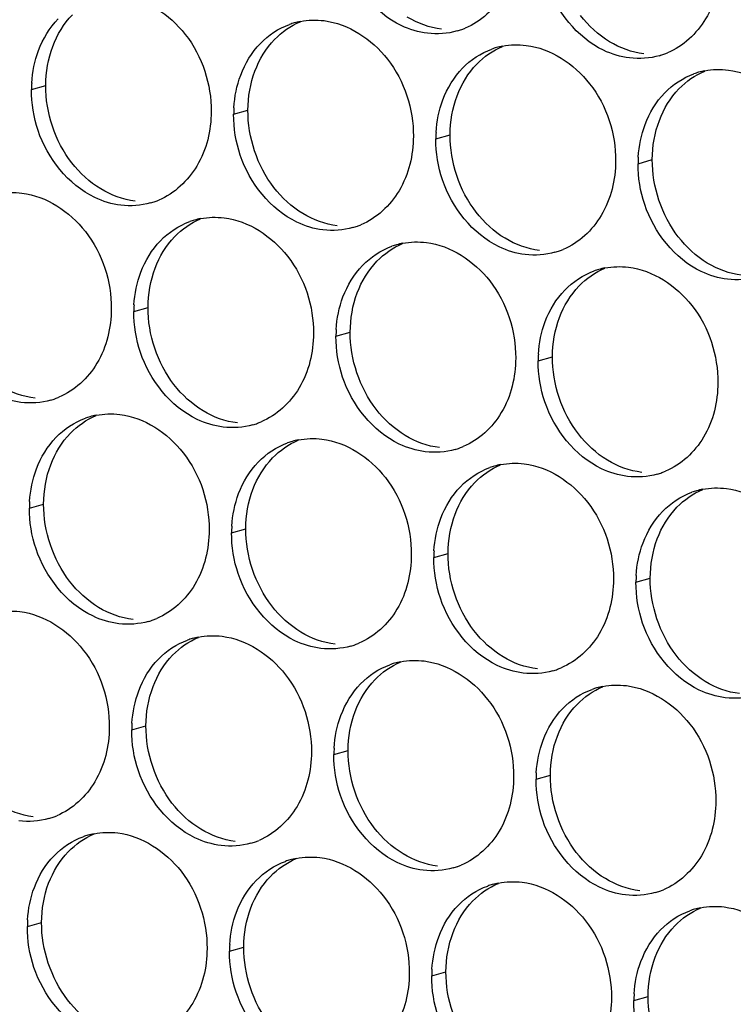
# Paper-space layout '45651_1_3' of a CAD drawing. Header units: millimetres. Extents: x -231 to 594, y 0 to 420.
# Tile 74 of 247: x 102.11 to 107.47, y 137.21 to 144.61. Entities that reach past the tile are written whole.
import ezdxf

# ---------------------------------------------------------------- set-up
doc = ezdxf.new("R2010")
doc.units = ezdxf.units.MM
doc.header["$LTSCALE"] = 32.67
doc.layers.add('02___PRT_ALL_AXES', color=7, linetype='CONTINUOUS')

psp = doc.layouts.new('45651_1_3')

# ---------------------------------------------------------------- linework, layer by layer
at = {"layer": '02___PRT_ALL_AXES', "color": 7, "linetype": 'CONTINUOUS'}
for p, q in [((102.1984, 144.0871), (102.3056, 144.1177)), ((103.7179, 143.9016), (103.8251, 143.9323)), ((105.2375, 143.7161), (105.3447, 143.7468)), ((106.7571, 143.5306), (106.8643, 143.5613)), ((102.9673, 142.4198), (103.0745, 142.4505)), ((104.4869, 142.2343), (104.594, 142.265)), ((106.0064, 142.0489), (106.1136, 142.0795)), ((102.1828, 140.9422), (102.29, 140.9729)), ((103.7024, 140.7567), (103.8096, 140.7874)), ((105.222, 140.5712), (105.3292, 140.6019)), ((106.7416, 140.3857), (106.8488, 140.4164)), ((102.9517, 139.2749), (103.0589, 139.3056)), ((104.4713, 139.0895), (104.5785, 139.1201)), ((105.9909, 138.904), (106.0981, 138.9347)), ((102.1673, 137.7973), (102.2745, 137.828)), ((103.6869, 137.6118), (103.7941, 137.6425)), ((105.2064, 137.4263), (105.3136, 137.457)), ((106.726, 137.2409), (106.8332, 137.2715))]:
    psp.add_line(p, q, dxfattribs=at)
at = {"layer": '02___PRT_ALL_AXES', "color": 3, "linetype": 'CONTINUOUS'}
for centre, radius, start, end in [((104.3234, 144.0626), 0.5467, 105.94061, 109.76751), ((104.3248, 144.0576), 0.5519, 100.97724, 105.93831), ((105.2477, 145.0534), 0.5467, 285.94061, 289.76751), ((105.2472, 145.0547), 0.5481, 289.77289, 292.73686), ((105.8429, 143.8771), 0.5467, 105.94061, 109.76751), ((105.8444, 143.8721), 0.5519, 100.97724, 105.93831), ((106.7673, 144.8679), 0.5467, 285.94061, 289.76751), ((106.7668, 144.8692), 0.5481, 289.77289, 292.73686), ((107.3639, 143.6866), 0.5519, 100.97724, 105.93831), ((107.3625, 143.6916), 0.5467, 105.94061, 109.76751), ((103.0902, 144.0827), 0.8918, 176.51802, 179.71686), ((104.6098, 143.8972), 0.8918, 176.51802, 179.71686), ((106.1294, 143.7117), 0.8918, 176.51802, 179.71686), ((107.6489, 143.5262), 0.8918, 176.51802, 179.71686), ((102.9432, 143.7625), 0.5481, 289.77289, 292.73686), ((102.9437, 143.7612), 0.5467, 285.94061, 289.76751), ((103.5741, 142.5758), 0.5519, 100.97724, 105.93831), ((103.5727, 142.5808), 0.5467, 105.94061, 109.76751), ((104.4633, 143.5757), 0.5467, 285.94061, 289.76751), ((104.4628, 143.577), 0.5481, 289.77289, 292.73686), ((105.0923, 142.3953), 0.5467, 105.94061, 109.76751), ((105.0937, 142.3903), 0.5519, 100.97724, 105.93831), ((105.9823, 143.3916), 0.5481, 289.77289, 292.73686), ((105.9829, 143.3903), 0.5467, 285.94061, 289.76751), ((106.6133, 142.2048), 0.5519, 100.97724, 105.93831), ((106.6118, 142.2099), 0.5467, 105.94061, 109.76751), ((103.8591, 142.4154), 0.8918, 176.51802, 179.71686), ((105.3787, 142.2299), 0.8918, 176.51802, 179.71686), ((106.8983, 142.0445), 0.8918, 176.51802, 179.71686), ((102.193, 142.2794), 0.5467, 285.94061, 289.76751), ((102.1925, 142.2808), 0.5481, 289.77289, 292.73686), ((102.7882, 141.1032), 0.5467, 105.94061, 109.76751), ((102.7896, 141.0981), 0.5519, 100.97724, 105.93831), ((103.7126, 142.094), 0.5467, 285.94061, 289.76751), ((103.7121, 142.0953), 0.5481, 289.77289, 292.73686), ((104.3078, 140.9177), 0.5467, 105.94061, 109.76751), ((104.3092, 140.9127), 0.5519, 100.97724, 105.93831), ((105.2322, 141.9085), 0.5467, 285.94061, 289.76751), ((105.2317, 141.9098), 0.5481, 289.77289, 292.73686), ((105.8274, 140.7322), 0.5467, 105.94061, 109.76751), ((105.8288, 140.7272), 0.5519, 100.97724, 105.93831), ((106.7518, 141.723), 0.5467, 285.94061, 289.76751), ((106.7512, 141.7243), 0.5481, 289.77289, 292.73686), ((107.347, 140.5467), 0.5467, 105.94061, 109.76751), ((107.3484, 140.5417), 0.5519, 100.97724, 105.93831), ((103.0746, 140.9378), 0.8918, 176.51802, 179.71686), ((104.5942, 140.7523), 0.8918, 176.51802, 179.71686), ((106.1138, 140.5668), 0.8918, 176.51802, 179.71686), ((107.6334, 140.3813), 0.8918, 176.51802, 179.71686), ((102.9282, 140.6163), 0.5467, 285.94061, 289.76751), ((102.9276, 140.6176), 0.5481, 289.77289, 292.73686), ((103.5571, 139.4359), 0.5467, 105.94061, 109.76751), ((103.5585, 139.4309), 0.5519, 100.97724, 105.93831), ((104.4472, 140.4322), 0.5481, 289.77289, 292.73686), ((104.4477, 140.4308), 0.5467, 285.94061, 289.76751), ((105.0781, 139.2454), 0.5519, 100.97724, 105.93831), ((105.0767, 139.2504), 0.5467, 105.94061, 109.76751), ((105.9673, 140.2454), 0.5467, 285.94061, 289.76751), ((105.9668, 140.2467), 0.5481, 289.77289, 292.73686), ((106.5963, 139.065), 0.5467, 105.94061, 109.76751), ((106.5977, 139.0599), 0.5519, 100.97724, 105.93831), ((103.8435, 139.2705), 0.8918, 176.51802, 179.71686), ((105.3631, 139.085), 0.8918, 176.51802, 179.71686), ((106.8827, 138.8996), 0.8918, 176.51802, 179.71686), ((102.1775, 139.1345), 0.5467, 285.94061, 289.76751), ((102.1769, 139.1359), 0.5481, 289.77289, 292.73686), ((102.7727, 137.9583), 0.5467, 105.94061, 109.76751), ((102.7741, 137.9532), 0.5519, 100.97724, 105.93831), ((103.6971, 138.9491), 0.5467, 285.94061, 289.76751), ((103.6965, 138.9504), 0.5481, 289.77289, 292.73686), ((104.2923, 137.7728), 0.5467, 105.94061, 109.76751), ((104.2937, 137.7678), 0.5519, 100.97724, 105.93831), ((105.2166, 138.7636), 0.5467, 285.94061, 289.76751), ((105.2161, 138.7649), 0.5481, 289.77289, 292.73686), ((105.8119, 137.5873), 0.5467, 105.94061, 109.76751), ((105.8133, 137.5823), 0.5519, 100.97724, 105.93831), ((106.7362, 138.5781), 0.5467, 285.94061, 289.76751), ((106.7357, 138.5794), 0.5481, 289.77289, 292.73686), ((107.3328, 137.3968), 0.5519, 100.97724, 105.93831), ((107.3314, 137.4018), 0.5467, 105.94061, 109.76751), ((103.0591, 137.7929), 0.8918, 176.51802, 179.71686), ((104.5787, 137.6074), 0.8918, 176.51802, 179.71686), ((106.0983, 137.4219), 0.8918, 176.51802, 179.71686), ((107.6179, 137.2364), 0.8918, 176.51802, 179.71686)]:
    psp.add_arc(centre, radius, start, end, dxfattribs=at)
for points, knots in [([(105.8531, 145.2144), (105.8524, 145.0731), (105.7895, 144.7969), (105.5769, 144.5985), (105.4591, 144.5492)], [0, 0, 0, 0, 0.525086, 1, 1, 1, 1]), ([(105.1739, 144.5106), (105.1063, 144.5188), (104.8259, 144.6027), (104.6223, 144.8637), (104.5523, 145.0721)], [0, 0, 0, 0, 0.236458, 1, 1, 1, 1]), ([(107.3727, 145.0289), (107.372, 144.8876), (107.309, 144.6114), (107.0965, 144.4131), (106.9786, 144.3637)], [0, 0, 0, 0, 0.525086, 1, 1, 1, 1]), ([(106.6935, 144.3251), (106.6259, 144.3333), (106.3455, 144.4172), (106.1419, 144.6782), (106.0719, 144.8866)], [0, 0, 0, 0, 0.236458, 1, 1, 1, 1]), ([(102.8776, 144.7909), (103.0619, 144.7684), (103.4253, 144.5273), (103.5501, 144.1262), (103.5491, 143.9222)], [0, 0, 0, 0, 0.476473, 1, 1, 1, 1]), ([(104.3972, 144.6054), (104.5815, 144.5829), (104.9449, 144.3418), (105.0697, 143.9407), (105.0687, 143.7367)], [0, 0, 0, 0, 0.476473, 1, 1, 1, 1]), ([(105.9168, 144.4199), (106.1011, 144.3974), (106.4645, 144.1563), (106.5893, 143.7552), (106.5883, 143.5512)], [0, 0, 0, 0, 0.476473, 1, 1, 1, 1]), ([(107.4364, 144.2344), (107.6207, 144.2119), (107.9841, 143.9708), (108.1089, 143.5698), (108.1079, 143.3658)], [0, 0, 0, 0, 0.476473, 1, 1, 1, 1]), ([(103.5491, 143.9222), (103.5484, 143.7809), (103.4854, 143.5047), (103.2729, 143.3064), (103.155, 143.257)], [0, 0, 0, 0, 0.525086, 1, 1, 1, 1]), ([(102.8698, 143.2184), (102.8023, 143.2267), (102.5219, 143.3105), (102.3182, 143.5715), (102.2483, 143.7799)], [0, 0, 0, 0, 0.236458, 1, 1, 1, 1]), ([(105.0687, 143.7367), (105.068, 143.5954), (105.005, 143.3192), (104.7925, 143.1209), (104.6746, 143.0715)], [0, 0, 0, 0, 0.525086, 1, 1, 1, 1]), ([(104.3894, 143.0329), (104.3219, 143.0412), (104.0415, 143.125), (103.8378, 143.386), (103.7679, 143.5944)], [0, 0, 0, 0, 0.236458, 1, 1, 1, 1]), ([(106.5883, 143.5512), (106.5876, 143.4099), (106.5246, 143.1337), (106.3121, 142.9354), (106.1942, 142.886)], [0, 0, 0, 0, 0.525086, 1, 1, 1, 1]), ([(105.909, 142.8475), (105.8414, 142.8557), (105.5611, 142.9396), (105.3574, 143.2006), (105.2875, 143.409)], [0, 0, 0, 0, 0.236458, 1, 1, 1, 1]), ([(102.1269, 143.3091), (102.3112, 143.2866), (102.6746, 143.0455), (102.7994, 142.6444), (102.7984, 142.4404)], [0, 0, 0, 0, 0.476473, 1, 1, 1, 1]), ([(107.4286, 142.662), (107.361, 142.6702), (107.0806, 142.7541), (106.877, 143.0151), (106.807, 143.2235)], [0, 0, 0, 0, 0.236458, 1, 1, 1, 1]), ([(103.6465, 143.1236), (103.8308, 143.1011), (104.1942, 142.86), (104.319, 142.459), (104.318, 142.255)], [0, 0, 0, 0, 0.476473, 1, 1, 1, 1]), ([(105.1661, 142.9381), (105.3504, 142.9156), (105.7138, 142.6745), (105.8386, 142.2735), (105.8376, 142.0695)], [0, 0, 0, 0, 0.476473, 1, 1, 1, 1]), ([(106.6857, 142.7527), (106.87, 142.7302), (107.2334, 142.4891), (107.3582, 142.088), (107.3572, 141.884)], [0, 0, 0, 0, 0.476473, 1, 1, 1, 1]), ([(102.7984, 142.4404), (102.7977, 142.2991), (102.7347, 142.0229), (102.5222, 141.8246), (102.4043, 141.7752)], [0, 0, 0, 0, 0.525086, 1, 1, 1, 1]), ([(102.1192, 141.7366), (102.0516, 141.7449), (101.7712, 141.8287), (101.5676, 142.0897), (101.4976, 142.2981)], [0, 0, 0, 0, 0.236458, 1, 1, 1, 1]), ([(104.318, 142.255), (104.3173, 142.1137), (104.2543, 141.8374), (104.0418, 141.6391), (103.9239, 141.5897)], [0, 0, 0, 0, 0.525086, 1, 1, 1, 1]), ([(103.6388, 141.5512), (103.5712, 141.5594), (103.2908, 141.6433), (103.0871, 141.9043), (103.0172, 142.1127)], [0, 0, 0, 0, 0.236458, 1, 1, 1, 1]), ([(105.8376, 142.0695), (105.8369, 141.9282), (105.7739, 141.652), (105.5614, 141.4537), (105.4435, 141.4043)], [0, 0, 0, 0, 0.525086, 1, 1, 1, 1]), ([(105.1583, 141.3657), (105.0908, 141.3739), (104.8104, 141.4578), (104.6067, 141.7188), (104.5368, 141.9272)], [0, 0, 0, 0, 0.236458, 1, 1, 1, 1]), ([(107.3572, 141.884), (107.3565, 141.7427), (107.2935, 141.4665), (107.081, 141.2682), (106.9631, 141.2188)], [0, 0, 0, 0, 0.525086, 1, 1, 1, 1]), ([(106.6779, 141.1802), (106.6103, 141.1885), (106.33, 141.2723), (106.1263, 141.5333), (106.0564, 141.7417)], [0, 0, 0, 0, 0.236458, 1, 1, 1, 1]), ([(102.8621, 141.646), (103.0464, 141.6235), (103.4098, 141.3824), (103.5346, 140.9813), (103.5336, 140.7773)], [0, 0, 0, 0, 0.476473, 1, 1, 1, 1]), ([(104.3817, 141.4605), (104.566, 141.438), (104.9293, 141.1969), (105.0542, 140.7958), (105.0531, 140.5918)], [0, 0, 0, 0, 0.476473, 1, 1, 1, 1]), ([(105.9012, 141.275), (106.0855, 141.2525), (106.4489, 141.0114), (106.5737, 140.6104), (106.5727, 140.4064)], [0, 0, 0, 0, 0.476473, 1, 1, 1, 1]), ([(107.4208, 141.0895), (107.6051, 141.067), (107.9685, 140.8259), (108.0933, 140.4249), (108.0923, 140.2209)], [0, 0, 0, 0, 0.476473, 1, 1, 1, 1]), ([(103.5336, 140.7773), (103.5329, 140.636), (103.4699, 140.3598), (103.2573, 140.1615), (103.1395, 140.1121)], [0, 0, 0, 0, 0.525086, 1, 1, 1, 1]), ([(102.8543, 140.0735), (102.7867, 140.0818), (102.5064, 140.1656), (102.3027, 140.4266), (102.2327, 140.635)], [0, 0, 0, 0, 0.236458, 1, 1, 1, 1]), ([(105.0531, 140.5918), (105.0524, 140.4505), (104.9895, 140.1743), (104.7769, 139.976), (104.6591, 139.9266)], [0, 0, 0, 0, 0.525086, 1, 1, 1, 1]), ([(104.3739, 139.888), (104.3063, 139.8963), (104.0259, 139.9801), (103.8223, 140.2411), (103.7523, 140.4495)], [0, 0, 0, 0, 0.236458, 1, 1, 1, 1]), ([(106.5727, 140.4064), (106.572, 140.2651), (106.509, 139.9888), (106.2965, 139.7905), (106.1786, 139.7411)], [0, 0, 0, 0, 0.525086, 1, 1, 1, 1]), ([(105.8935, 139.7026), (105.8259, 139.7108), (105.5455, 139.7947), (105.3419, 140.0557), (105.2719, 140.2641)], [0, 0, 0, 0, 0.236458, 1, 1, 1, 1]), ([(102.1114, 140.1642), (102.2957, 140.1417), (102.6591, 139.9006), (102.7839, 139.4995), (102.7829, 139.2955)], [0, 0, 0, 0, 0.476473, 1, 1, 1, 1]), ([(107.4131, 139.5171), (107.3455, 139.5253), (107.0651, 139.6092), (106.8614, 139.8702), (106.7915, 140.0786)], [0, 0, 0, 0, 0.236458, 1, 1, 1, 1]), ([(103.631, 139.9787), (103.8153, 139.9562), (104.1787, 139.7151), (104.3035, 139.3141), (104.3025, 139.1101)], [0, 0, 0, 0, 0.476473, 1, 1, 1, 1]), ([(105.1506, 139.7932), (105.3349, 139.7707), (105.6982, 139.5296), (105.8231, 139.1286), (105.822, 138.9246)], [0, 0, 0, 0, 0.476473, 1, 1, 1, 1]), ([(106.6701, 139.6078), (106.8544, 139.5853), (107.2178, 139.3442), (107.3426, 138.9431), (107.3416, 138.7391)], [0, 0, 0, 0, 0.476473, 1, 1, 1, 1]), ([(102.7829, 139.2955), (102.7822, 139.1542), (102.7192, 138.878), (102.5067, 138.6797), (102.3888, 138.6303)], [0, 0, 0, 0, 0.525086, 1, 1, 1, 1]), ([(104.3025, 139.1101), (104.3018, 138.9688), (104.2388, 138.6926), (104.0262, 138.4942), (103.9084, 138.4449)], [0, 0, 0, 0, 0.525086, 1, 1, 1, 1]), ([(103.6232, 138.4063), (103.5556, 138.4145), (103.2753, 138.4984), (103.0716, 138.7594), (103.0016, 138.9678)], [0, 0, 0, 0, 0.236458, 1, 1, 1, 1]), ([(105.822, 138.9246), (105.8214, 138.7833), (105.7584, 138.5071), (105.5458, 138.3088), (105.428, 138.2594)], [0, 0, 0, 0, 0.525086, 1, 1, 1, 1]), ([(105.1428, 138.2208), (105.0752, 138.229), (104.7948, 138.3129), (104.5912, 138.5739), (104.5212, 138.7823)], [0, 0, 0, 0, 0.236458, 1, 1, 1, 1]), ([(107.3416, 138.7391), (107.3409, 138.5978), (107.278, 138.3216), (107.0654, 138.1233), (106.9475, 138.0739)], [0, 0, 0, 0, 0.525086, 1, 1, 1, 1]), ([(106.6624, 138.0353), (106.5948, 138.0436), (106.3144, 138.1274), (106.1108, 138.3884), (106.0408, 138.5968)], [0, 0, 0, 0, 0.236458, 1, 1, 1, 1]), ([(102.8465, 138.5011), (103.0308, 138.4786), (103.3942, 138.2375), (103.519, 137.8364), (103.518, 137.6324)], [0, 0, 0, 0, 0.476473, 1, 1, 1, 1]), ([(104.3661, 138.3156), (104.5504, 138.2931), (104.9138, 138.052), (105.0386, 137.6509), (105.0376, 137.4469)], [0, 0, 0, 0, 0.476473, 1, 1, 1, 1]), ([(105.8857, 138.1301), (106.07, 138.1076), (106.4334, 137.8665), (106.5582, 137.4655), (106.5572, 137.2615)], [0, 0, 0, 0, 0.476473, 1, 1, 1, 1]), ([(107.4053, 137.9446), (107.5896, 137.9221), (107.953, 137.681), (108.0778, 137.28), (108.0768, 137.076)], [0, 0, 0, 0, 0.476473, 1, 1, 1, 1]), ([(103.518, 137.6324), (103.5173, 137.4911), (103.4543, 137.2149), (103.2418, 137.0166), (103.1239, 136.9672)], [0, 0, 0, 0, 0.525086, 1, 1, 1, 1]), ([(102.8388, 136.9286), (102.7712, 136.9369), (102.4908, 137.0207), (102.2872, 137.2817), (102.2172, 137.4901)], [0, 0, 0, 0, 0.236458, 1, 1, 1, 1]), ([(105.0376, 137.4469), (105.0369, 137.3056), (104.9739, 137.0294), (104.7614, 136.8311), (104.6435, 136.7817)], [0, 0, 0, 0, 0.525086, 1, 1, 1, 1]), ([(104.3583, 136.7432), (104.2908, 136.7514), (104.0104, 136.8353), (103.8067, 137.0963), (103.7368, 137.3047)], [0, 0, 0, 0, 0.236458, 1, 1, 1, 1]), ([(106.5572, 137.2615), (106.5565, 137.1202), (106.4935, 136.844), (106.281, 136.6456), (106.1631, 136.5963)], [0, 0, 0, 0, 0.525086, 1, 1, 1, 1])]:
    psp.add_open_spline(points, degree=3, knots=knots, dxfattribs=at)
for points in [[(102.2513, 144.3817), (102.2841, 144.4688), (102.3342, 144.5519), (102.3989, 144.6189)], [(104.2197, 144.5994), (104.2778, 144.6107), (104.3384, 144.6126), (104.3972, 144.6054)], [(103.9185, 144.4334), (103.9793, 144.4964), (104.056, 144.5475), (104.1385, 144.5771)], [(105.3979, 144.5277), (105.3259, 144.5071), (105.2482, 144.5015), (105.1739, 144.5106)], [(102.2, 144.1368), (102.2051, 144.2201), (102.2219, 144.3036), (102.2513, 144.3817)], [(103.7708, 144.1962), (103.8037, 144.2834), (103.8538, 144.3664), (103.9185, 144.4334)], [(105.4381, 144.2479), (105.4989, 144.3109), (105.5756, 144.362), (105.658, 144.3916)], [(105.7393, 144.4139), (105.7974, 144.4252), (105.858, 144.4271), (105.9168, 144.4199)], [(106.9175, 144.3422), (106.8455, 144.3216), (106.7678, 144.316), (106.6935, 144.3251)], [(105.2904, 144.0107), (105.3232, 144.0979), (105.3734, 144.1809), (105.4381, 144.2479)], [(107.2588, 144.2284), (107.317, 144.2397), (107.3776, 144.2416), (107.4364, 144.2344)], [(103.7196, 143.9513), (103.7246, 144.0346), (103.7415, 144.1182), (103.7708, 144.1962)], [(106.9577, 144.0624), (107.0185, 144.1254), (107.0952, 144.1765), (107.1776, 144.2061)], [(102.2483, 143.7799), (102.2153, 143.8783), (102.1978, 143.9833), (102.1984, 144.0871)], [(105.2392, 143.7659), (105.2442, 143.8491), (105.2611, 143.9327), (105.2904, 144.0107)], [(106.81, 143.8252), (106.8428, 143.9124), (106.893, 143.9954), (106.9577, 144.0624)], [(103.7679, 143.5944), (103.7349, 143.6928), (103.7174, 143.7979), (103.7179, 143.9016)], [(106.7587, 143.5804), (106.7638, 143.6636), (106.7806, 143.7472), (106.81, 143.8252)], [(105.2875, 143.409), (105.2544, 143.5073), (105.237, 143.6124), (105.2375, 143.7161)], [(106.807, 143.2235), (106.774, 143.3218), (106.7566, 143.4269), (106.7571, 143.5306)], [(101.9494, 143.3031), (102.0075, 143.3144), (102.0682, 143.3163), (102.1269, 143.3091)], [(103.0938, 143.2355), (103.0218, 143.2149), (102.9442, 143.2093), (102.8698, 143.2184)], [(103.469, 143.1176), (103.5271, 143.1289), (103.5877, 143.1308), (103.6465, 143.1236)], [(103.1678, 142.9516), (103.2287, 143.0146), (103.3054, 143.0657), (103.3878, 143.0953)], [(104.6134, 143.05), (104.5414, 143.0295), (104.4638, 143.0239), (104.3894, 143.0329)], [(103.0202, 142.7144), (103.053, 142.8016), (103.1031, 142.8846), (103.1678, 142.9516)], [(104.6874, 142.7661), (104.7482, 142.8291), (104.8249, 142.8802), (104.9074, 142.9098)], [(104.9886, 142.9321), (105.0467, 142.9434), (105.1073, 142.9453), (105.1661, 142.9381)], [(106.133, 142.8646), (106.061, 142.844), (105.9833, 142.8384), (105.909, 142.8475)], [(104.5397, 142.5289), (104.5726, 142.6161), (104.6227, 142.6992), (104.6874, 142.7661)], [(106.5082, 142.7467), (106.5663, 142.7579), (106.6269, 142.7598), (106.6857, 142.7527)], [(102.9689, 142.4696), (102.974, 142.5528), (102.9908, 142.6364), (103.0202, 142.7144)], [(106.207, 142.5807), (106.2678, 142.6437), (106.3445, 142.6947), (106.4269, 142.7244)], [(107.6526, 142.6791), (107.5806, 142.6585), (107.5029, 142.6529), (107.4286, 142.662)], [(104.4885, 142.2841), (104.4936, 142.3673), (104.5104, 142.4509), (104.5397, 142.5289)], [(106.0593, 142.3435), (106.0921, 142.4306), (106.1423, 142.5137), (106.207, 142.5807)], [(103.0172, 142.1127), (102.9842, 142.211), (102.9668, 142.3161), (102.9673, 142.4198)], [(106.0081, 142.0986), (106.0131, 142.1819), (106.03, 142.2654), (106.0593, 142.3435)], [(104.5368, 141.9272), (104.5038, 142.0255), (104.4863, 142.1306), (104.4869, 142.2343)], [(106.0564, 141.7417), (106.0233, 141.8401), (106.0059, 141.9451), (106.0064, 142.0489)], [(102.3432, 141.7537), (102.2712, 141.7332), (102.1935, 141.7276), (102.1192, 141.7366)], [(102.6845, 141.64), (102.7427, 141.6513), (102.8033, 141.6531), (102.8621, 141.646)], [(102.3834, 141.474), (102.4442, 141.537), (102.5209, 141.588), (102.6033, 141.6177)], [(103.8627, 141.5683), (103.7907, 141.5477), (103.7131, 141.5421), (103.6388, 141.5512)], [(102.2357, 141.2368), (102.2685, 141.3239), (102.3187, 141.407), (102.3834, 141.474)], [(103.903, 141.2885), (103.9638, 141.3515), (104.0405, 141.4026), (104.1229, 141.4322)], [(104.2041, 141.4545), (104.2623, 141.4658), (104.3229, 141.4677), (104.3817, 141.4605)], [(105.3823, 141.3828), (105.3103, 141.3622), (105.2327, 141.3566), (105.1583, 141.3657)], [(103.7553, 141.0513), (103.7881, 141.1385), (103.8383, 141.2215), (103.903, 141.2885)], [(105.7237, 141.269), (105.7818, 141.2803), (105.8425, 141.2822), (105.9012, 141.275)], [(102.1845, 140.9919), (102.1895, 141.0752), (102.2063, 141.1587), (102.2357, 141.2368)], [(105.4225, 141.103), (105.4834, 141.166), (105.5601, 141.2171), (105.6425, 141.2467)], [(106.9019, 141.1973), (106.8299, 141.1768), (106.7523, 141.1711), (106.6779, 141.1802)], [(103.704, 140.8065), (103.7091, 140.8897), (103.7259, 140.9733), (103.7553, 141.0513)], [(105.2749, 140.8658), (105.3077, 140.953), (105.3578, 141.036), (105.4225, 141.103)], [(106.9421, 140.9175), (107.003, 140.9805), (107.0797, 141.0316), (107.1621, 141.0612)], [(107.2433, 141.0835), (107.3014, 141.0948), (107.3621, 141.0967), (107.4208, 141.0895)], [(102.2327, 140.635), (102.1997, 140.7334), (102.1823, 140.8384), (102.1828, 140.9422)], [(106.7945, 140.6803), (106.8273, 140.7675), (106.8774, 140.8506), (106.9421, 140.9175)], [(105.2236, 140.621), (105.2287, 140.7042), (105.2455, 140.7878), (105.2749, 140.8658)], [(103.7523, 140.4495), (103.7193, 140.5479), (103.7019, 140.653), (103.7024, 140.7567)], [(106.7432, 140.4355), (106.7483, 140.5187), (106.7651, 140.6023), (106.7945, 140.6803)], [(105.2719, 140.2641), (105.2389, 140.3624), (105.2215, 140.4675), (105.222, 140.5712)], [(106.7915, 140.0786), (106.7585, 140.1769), (106.7411, 140.282), (106.7416, 140.3857)], [(101.9339, 140.1582), (101.992, 140.1695), (102.0526, 140.1714), (102.1114, 140.1642)], [(103.0783, 140.0906), (103.0063, 140.0701), (102.9286, 140.0644), (102.8543, 140.0735)], [(103.1523, 139.8067), (103.2131, 139.8697), (103.2898, 139.9208), (103.3722, 139.9504)], [(103.4534, 139.9727), (103.5116, 139.984), (103.5722, 139.9859), (103.631, 139.9787)], [(104.5979, 139.9052), (104.5259, 139.8846), (104.4482, 139.879), (104.3739, 139.888)], [(103.0046, 139.5695), (103.0374, 139.6567), (103.0876, 139.7397), (103.1523, 139.8067)], [(104.973, 139.7873), (105.0312, 139.7985), (105.0918, 139.8004), (105.1506, 139.7932)], [(104.6719, 139.6213), (104.7327, 139.6842), (104.8094, 139.7353), (104.8918, 139.7649)], [(106.1175, 139.7197), (106.0455, 139.6991), (105.9678, 139.6935), (105.8935, 139.7026)], [(102.9534, 139.3247), (102.9584, 139.4079), (102.9752, 139.4915), (103.0046, 139.5695)], [(104.5242, 139.3841), (104.557, 139.4712), (104.6072, 139.5543), (104.6719, 139.6213)], [(106.1915, 139.4358), (106.2523, 139.4988), (106.329, 139.5498), (106.4114, 139.5795)], [(106.4926, 139.6018), (106.5507, 139.6131), (106.6114, 139.6149), (106.6701, 139.6078)], [(107.6371, 139.5342), (107.5651, 139.5136), (107.4874, 139.508), (107.4131, 139.5171)], [(106.0438, 139.1986), (106.0766, 139.2857), (106.1267, 139.3688), (106.1915, 139.4358)], [(104.4729, 139.1392), (104.478, 139.2224), (104.4948, 139.306), (104.5242, 139.3841)], [(103.0016, 138.9678), (102.9686, 139.0661), (102.9512, 139.1712), (102.9517, 139.2749)], [(105.9925, 138.9537), (105.9976, 139.037), (106.0144, 139.1205), (106.0438, 139.1986)], [(104.5212, 138.7823), (104.4882, 138.8806), (104.4708, 138.9857), (104.4713, 139.0895)], [(106.0408, 138.5968), (106.0078, 138.6952), (105.9904, 138.8003), (105.9909, 138.904)], [(102.3276, 138.6089), (102.2556, 138.5883), (102.178, 138.5827), (102.1036, 138.5918)], [(102.3678, 138.3291), (102.4287, 138.3921), (102.5054, 138.4432), (102.5878, 138.4728)], [(102.669, 138.4951), (102.7271, 138.5064), (102.7878, 138.5082), (102.8465, 138.5011)], [(103.8472, 138.4234), (103.7752, 138.4028), (103.6975, 138.3972), (103.6232, 138.4063)], [(102.2202, 138.0919), (102.253, 138.179), (102.3031, 138.2621), (102.3678, 138.3291)], [(104.1886, 138.3096), (104.2467, 138.3209), (104.3073, 138.3228), (104.3661, 138.3156)], [(103.8874, 138.1436), (103.9483, 138.2066), (104.025, 138.2577), (104.1074, 138.2873)], [(105.3668, 138.2379), (105.2948, 138.2173), (105.2171, 138.2117), (105.1428, 138.2208)], [(102.1689, 137.847), (102.174, 137.9303), (102.1908, 138.0138), (102.2202, 138.0919)], [(103.7398, 137.9064), (103.7726, 137.9936), (103.8227, 138.0766), (103.8874, 138.1436)], [(105.407, 137.9581), (105.4678, 138.0211), (105.5445, 138.0722), (105.627, 138.1018)], [(105.7082, 138.1241), (105.7663, 138.1354), (105.8269, 138.1373), (105.8857, 138.1301)], [(106.8864, 138.0524), (106.8144, 138.0319), (106.7367, 138.0262), (106.6624, 138.0353)], [(105.2593, 137.7209), (105.2922, 137.8081), (105.3423, 137.8911), (105.407, 137.9581)], [(107.2277, 137.9387), (107.2859, 137.9499), (107.3465, 137.9518), (107.4053, 137.9446)], [(103.6885, 137.6616), (103.6936, 137.7448), (103.7104, 137.8284), (103.7398, 137.9064)], [(106.9266, 137.7727), (106.9874, 137.8356), (107.0641, 137.8867), (107.1465, 137.9163)], [(102.2172, 137.4901), (102.1842, 137.5885), (102.1668, 137.6936), (102.1673, 137.7973)], [(105.2081, 137.4761), (105.2131, 137.5593), (105.23, 137.6429), (105.2593, 137.7209)], [(106.7789, 137.5355), (106.8117, 137.6226), (106.8619, 137.7057), (106.9266, 137.7727)], [(103.7368, 137.3047), (103.7038, 137.403), (103.6863, 137.5081), (103.6869, 137.6118)], [(106.7277, 137.2906), (106.7327, 137.3738), (106.7495, 137.4574), (106.7789, 137.5355)], [(105.2564, 137.1192), (105.2234, 137.2175), (105.2059, 137.3226), (105.2064, 137.4263)], [(106.776, 136.9337), (106.7429, 137.032), (106.7255, 137.1371), (106.726, 137.2409)]]:
    psp.add_open_spline(points, degree=3, dxfattribs=at)
at = {"layer": '02___PRT_ALL_AXES', "color": 7, "linetype": 'CONTINUOUS'}
for points in [[(102.3585, 144.4123), (102.3913, 144.4995), (102.4414, 144.5826), (102.5061, 144.6495)], [(104.0257, 144.4641), (104.0801, 144.5204), (104.147, 144.5672), (104.2192, 144.5975)], [(105.2811, 144.5413), (105.1905, 144.5523), (105.101, 144.5853), (105.0229, 144.6327)], [(106.5425, 144.4472), (106.4586, 144.498), (106.3842, 144.5668), (106.3242, 144.6443)], [(103.878, 144.2269), (103.9108, 144.314), (103.961, 144.3971), (104.0257, 144.4641)], [(106.8007, 144.3558), (106.71, 144.3668), (106.6206, 144.3999), (106.5425, 144.4472)], [(102.3056, 144.1177), (102.3061, 144.2175), (102.3233, 144.319), (102.3585, 144.4123)], [(105.5453, 144.2786), (105.5997, 144.3349), (105.6665, 144.3817), (105.7388, 144.412)], [(103.8251, 143.9323), (103.8256, 144.032), (103.8429, 144.1335), (103.878, 144.2269)], [(105.3976, 144.0414), (105.4304, 144.1286), (105.4806, 144.2116), (105.5453, 144.2786)], [(107.0649, 144.0931), (107.1193, 144.1495), (107.1861, 144.1962), (107.2584, 144.2265)], [(102.5006, 143.5377), (102.3758, 143.699), (102.3046, 143.9137), (102.3056, 144.1177)], [(106.9172, 143.8559), (106.95, 143.9431), (107.0002, 144.0261), (107.0649, 144.0931)], [(105.3447, 143.7468), (105.3452, 143.8466), (105.3625, 143.948), (105.3976, 144.0414)], [(104.0202, 143.3522), (103.8954, 143.5135), (103.8241, 143.7283), (103.8251, 143.9323)], [(106.8643, 143.5613), (106.8648, 143.6611), (106.8821, 143.7625), (106.9172, 143.8559)], [(105.5398, 143.1667), (105.415, 143.3281), (105.3437, 143.5428), (105.3447, 143.7468)], [(107.0594, 142.9812), (106.9346, 143.1426), (106.8633, 143.3573), (106.8643, 143.5613)], [(102.7189, 143.3405), (102.635, 143.3913), (102.5606, 143.4601), (102.5006, 143.5377)], [(102.977, 143.2491), (102.8864, 143.2601), (102.797, 143.2932), (102.7189, 143.3405)], [(104.2385, 143.155), (104.1546, 143.2058), (104.0802, 143.2746), (104.0202, 143.3522)], [(103.275, 142.9823), (103.3295, 143.0387), (103.3963, 143.0854), (103.4685, 143.1157)], [(104.4966, 143.0636), (104.406, 143.0747), (104.3165, 143.1077), (104.2385, 143.155)], [(105.7581, 142.9695), (105.6742, 143.0203), (105.5998, 143.0891), (105.5398, 143.1667)], [(103.1274, 142.7451), (103.1602, 142.8323), (103.2103, 142.9153), (103.275, 142.9823)], [(106.0162, 142.8781), (105.9256, 142.8892), (105.8361, 142.9222), (105.7581, 142.9695)], [(107.2776, 142.7841), (107.1938, 142.8349), (107.1194, 142.9037), (107.0594, 142.9812)], [(104.7946, 142.7968), (104.849, 142.8532), (104.9159, 142.9), (104.9881, 142.9302)], [(103.0745, 142.4505), (103.075, 142.5503), (103.0922, 142.6517), (103.1274, 142.7451)], [(104.6469, 142.5596), (104.6798, 142.6468), (104.7299, 142.7298), (104.7946, 142.7968)], [(106.3142, 142.6113), (106.3686, 142.6677), (106.4355, 142.7145), (106.5077, 142.7448)], [(107.5358, 142.6927), (107.4452, 142.7037), (107.3557, 142.7368), (107.2776, 142.7841)], [(106.1665, 142.3741), (106.1993, 142.4613), (106.2495, 142.5444), (106.3142, 142.6113)], [(104.594, 142.265), (104.5945, 142.3648), (104.6118, 142.4662), (104.6469, 142.5596)], [(103.2695, 141.8704), (103.1447, 142.0318), (103.0735, 142.2465), (103.0745, 142.4505)], [(106.1136, 142.0795), (106.1141, 142.1793), (106.1314, 142.2808), (106.1665, 142.3741)], [(104.7891, 141.6849), (104.6643, 141.8463), (104.593, 142.061), (104.594, 142.265)], [(106.3087, 141.4995), (106.1839, 141.6608), (106.1126, 141.8755), (106.1136, 142.0795)], [(102.2264, 141.7673), (102.1358, 141.7784), (102.0463, 141.8114), (101.9682, 141.8587)], [(103.4878, 141.6732), (103.4039, 141.724), (103.3295, 141.7929), (103.2695, 141.8704)], [(102.4906, 141.5047), (102.545, 141.561), (102.6118, 141.6078), (102.6841, 141.6381)], [(103.7459, 141.5818), (103.6553, 141.5929), (103.5659, 141.6259), (103.4878, 141.6732)], [(105.0074, 141.4878), (104.9235, 141.5386), (104.8491, 141.6074), (104.7891, 141.6849)], [(102.3429, 141.2675), (102.3757, 141.3546), (102.4259, 141.4377), (102.4906, 141.5047)], [(105.2655, 141.3964), (105.1749, 141.4074), (105.0854, 141.4405), (105.0074, 141.4878)], [(106.527, 141.3023), (106.4431, 141.3531), (106.3687, 141.4219), (106.3087, 141.4995)], [(104.0102, 141.3192), (104.0646, 141.3755), (104.1314, 141.4223), (104.2037, 141.4526)], [(102.29, 140.9729), (102.2905, 141.0726), (102.3078, 141.1741), (102.3429, 141.2675)], [(103.8625, 141.082), (103.8953, 141.1691), (103.9455, 141.2522), (104.0102, 141.3192)], [(105.5297, 141.1337), (105.5842, 141.1901), (105.651, 141.2368), (105.7233, 141.2671)], [(106.7851, 141.2109), (106.6945, 141.222), (106.605, 141.255), (106.527, 141.3023)], [(105.3821, 140.8965), (105.4149, 140.9837), (105.465, 141.0667), (105.5297, 141.1337)], [(103.8096, 140.7874), (103.8101, 140.8871), (103.8273, 140.9886), (103.8625, 141.082)], [(107.0493, 140.9482), (107.1038, 141.0046), (107.1706, 141.0514), (107.2429, 141.0816)], [(102.4851, 140.3928), (102.3603, 140.5541), (102.289, 140.7689), (102.29, 140.9729)], [(105.3292, 140.6019), (105.3297, 140.7017), (105.3469, 140.8031), (105.3821, 140.8965)], [(106.9017, 140.711), (106.9345, 140.7982), (106.9846, 140.8812), (107.0493, 140.9482)], [(104.0047, 140.2073), (103.8799, 140.3687), (103.8086, 140.5834), (103.8096, 140.7874)], [(106.8488, 140.4164), (106.8493, 140.5162), (106.8665, 140.6176), (106.9017, 140.711)], [(105.5242, 140.0218), (105.3994, 140.1832), (105.3282, 140.3979), (105.3292, 140.6019)], [(102.7033, 140.1956), (102.6195, 140.2464), (102.5451, 140.3152), (102.4851, 140.3928)], [(107.0438, 139.8363), (106.919, 139.9977), (106.8478, 140.2124), (106.8488, 140.4164)], [(102.9615, 140.1042), (102.8709, 140.1153), (102.7814, 140.1483), (102.7033, 140.1956)], [(104.2229, 140.0101), (104.1391, 140.0609), (104.0646, 140.1297), (104.0047, 140.2073)], [(104.4811, 139.9187), (104.3905, 139.9298), (104.301, 139.9628), (104.2229, 140.0101)], [(105.7425, 139.8246), (105.6587, 139.8754), (105.5842, 139.9443), (105.5242, 140.0218)], [(103.2595, 139.8374), (103.3139, 139.8938), (103.3807, 139.9405), (103.453, 139.9708)], [(103.1118, 139.6002), (103.1446, 139.6874), (103.1948, 139.7704), (103.2595, 139.8374)], [(104.7791, 139.6519), (104.8335, 139.7083), (104.9003, 139.7551), (104.9726, 139.7853)], [(106.0007, 139.7332), (105.9101, 139.7443), (105.8206, 139.7773), (105.7425, 139.8246)], [(107.2621, 139.6392), (107.1782, 139.69), (107.1038, 139.7588), (107.0438, 139.8363)], [(104.6314, 139.4147), (104.6642, 139.5019), (104.7144, 139.5849), (104.7791, 139.6519)], [(107.5203, 139.5478), (107.4296, 139.5588), (107.3402, 139.5919), (107.2621, 139.6392)], [(103.0589, 139.3056), (103.0594, 139.4054), (103.0767, 139.5068), (103.1118, 139.6002)], [(106.2986, 139.4665), (106.3531, 139.5228), (106.4199, 139.5696), (106.4922, 139.5999)], [(104.5785, 139.1201), (104.579, 139.2199), (104.5963, 139.3214), (104.6314, 139.4147)], [(106.151, 139.2293), (106.1838, 139.3164), (106.2339, 139.3995), (106.2986, 139.4665)], [(103.254, 138.7255), (103.1292, 138.8869), (103.0579, 139.1016), (103.0589, 139.3056)], [(106.0981, 138.9347), (106.0986, 139.0344), (106.1158, 139.1359), (106.151, 139.2293)], [(104.7736, 138.54), (104.6488, 138.7014), (104.5775, 138.9161), (104.5785, 139.1201)], [(106.2932, 138.3546), (106.1683, 138.5159), (106.0971, 138.7307), (106.0981, 138.9347)], [(102.2108, 138.6224), (102.1202, 138.6335), (102.0307, 138.6665), (101.9527, 138.7138)], [(103.4722, 138.5283), (103.3884, 138.5792), (103.314, 138.648), (103.254, 138.7255)], [(103.7304, 138.437), (103.6398, 138.448), (103.5503, 138.481), (103.4722, 138.5283)], [(104.9918, 138.3429), (104.908, 138.3937), (104.8336, 138.4625), (104.7736, 138.54)], [(102.475, 138.3598), (102.5295, 138.4161), (102.5963, 138.4629), (102.6686, 138.4932)], [(102.3274, 138.1226), (102.3602, 138.2097), (102.4103, 138.2928), (102.475, 138.3598)], [(103.9946, 138.1743), (104.049, 138.2306), (104.1159, 138.2774), (104.1881, 138.3077)], [(105.25, 138.2515), (105.1594, 138.2625), (105.0699, 138.2956), (104.9918, 138.3429)], [(106.5114, 138.1574), (106.4276, 138.2082), (106.3531, 138.277), (106.2932, 138.3546)], [(103.847, 137.9371), (103.8798, 138.0243), (103.9299, 138.1073), (103.9946, 138.1743)], [(106.7696, 138.066), (106.679, 138.0771), (106.5895, 138.1101), (106.5114, 138.1574)], [(102.2745, 137.828), (102.275, 137.9277), (102.2922, 138.0292), (102.3274, 138.1226)], [(105.5142, 137.9888), (105.5686, 138.0452), (105.6355, 138.0919), (105.7077, 138.1222)], [(103.7941, 137.6425), (103.7945, 137.7423), (103.8118, 137.8437), (103.847, 137.9371)], [(105.3665, 137.7516), (105.3993, 137.8388), (105.4495, 137.9218), (105.5142, 137.9888)], [(107.0338, 137.8033), (107.0882, 137.8597), (107.155, 137.9065), (107.2273, 137.9367)], [(102.4695, 137.2479), (102.3447, 137.4092), (102.2735, 137.624), (102.2745, 137.828)], [(106.8861, 137.5661), (106.9189, 137.6533), (106.9691, 137.7363), (107.0338, 137.8033)], [(105.3136, 137.457), (105.3141, 137.5568), (105.3314, 137.6582), (105.3665, 137.7516)], [(103.9891, 137.0624), (103.8643, 137.2238), (103.793, 137.4385), (103.7941, 137.6425)], [(106.8332, 137.2715), (106.8337, 137.3713), (106.851, 137.4728), (106.8861, 137.5661)], [(105.5087, 136.8769), (105.3839, 137.0383), (105.3126, 137.253), (105.3136, 137.457)], [(107.0283, 136.6914), (106.9035, 136.8528), (106.8322, 137.0675), (106.8332, 137.2715)], [(102.6878, 137.0507), (102.6039, 137.1015), (102.5295, 137.1703), (102.4695, 137.2479)]]:
    psp.add_open_spline(points, degree=3, dxfattribs=at)

doc.saveas('drawing.dxf')
